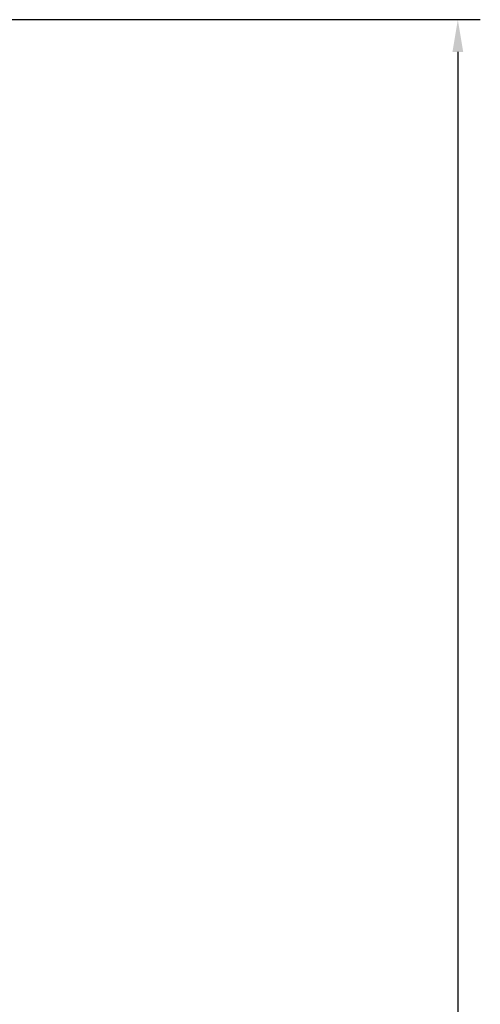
# Model space of a CAD drawing. Header units: millimetres. Extents: x 1117 to 38156, y -1945 to 7303.
# Tile 84 of 256: x 3518 to 3569, y 853 to 962. Entities that reach past the tile are written whole.
import ezdxf

# ---------------------------------------------------------------- set-up
doc = ezdxf.new("R2010")
doc.units = ezdxf.units.MM
doc.styles.get("Standard").update_dxf_attribs({"font": 'arial.ttf'})
doc.dimstyles.new('DIMSTYLE_1', dxfattribs={"dimtxt": 4.2, "dimasz": 3.6, "dimexe": 2.5, "dimexo": 0, "dimgap": 1.05, "dimtad": 1, "dimdsep": 46, "dimtxsty": 'Standard', "dimblk": '_FILLED', "dimblk1": '_FILLED', "dimblk2": '_FILLED', "dimcen": 0.09, "dimazin": 2, "dimtp": 0.01, "dimtm": 0.01, "dimtfac": 1, "dimtofl": 0, "dimtmove": 0, "dimatfit": 3, "dimldrblk": '_FILLED', "dimfxl": 0, "dimtolj": 1, "dimarcsym": 0})

# ---------------------------------------------------------------- blocks, each defined once
blk = doc.blocks.new('_FILLED')
at = {"color": 0, "linetype": 'ByBlock'}
blk.add_solid([(0, 0), (-1, 0.167), (-1, -0.167)], dxfattribs=at)
blk = doc.blocks.new('*D82')
at = {"color": 0, "linetype": 'Continuous', "lineweight": -2}
for p, q in [((3516.24, 962.3), (3568.88, 962.3)), ((3566.38, 958.7), (3566.38, 660.92)), ((3467.87, 657.32), (3568.88, 657.32))]:
    blk.add_line(p, q, dxfattribs=at)
at = {"layer": 'Defpoints', "color": 0, "linetype": 'Continuous'}
for p in [(3516.24, 962.3), (3467.87, 657.32), (3566.38, 657.32)]:
    blk.add_point(p, dxfattribs=at)
at = {"color": 0, "linetype": 'Continuous', "lineweight": -2, "xscale": 3.6, "yscale": 3.6, "zscale": 3.6}
for p, rotation in [((3566.38, 962.3), 90), ((3566.38, 657.32), 270)]:
    blk.add_blockref('_FILLED', p, dxfattribs=dict(at, rotation=rotation))
at = {"color": 0, "linetype": 'Continuous', "insert": (3560.22, 809.81), "char_height": 10, "attachment_point": 5, "rotation": 90}
blk.add_mtext('\\A1;304.97', dxfattribs=at)

msp = doc.modelspace()

# ---------------------------------------------------------------- dimensions: what is measured, and where the dimension line sits
at = {"linetype": 'Continuous'}
dim = msp.add_linear_dim(base=(3566.383, 657.324), p1=(3516.244, 962.296), p2=(3467.869, 657.324), angle=90, dimstyle='DIMSTYLE_1', override={"dimtxt": 10}, dxfattribs=at)
dim.commit()
dim.dimension.update_dxf_attribs({"geometry": '*D82', "text_midpoint": (3560.224, 809.81)})

doc.saveas('drawing.dxf')
